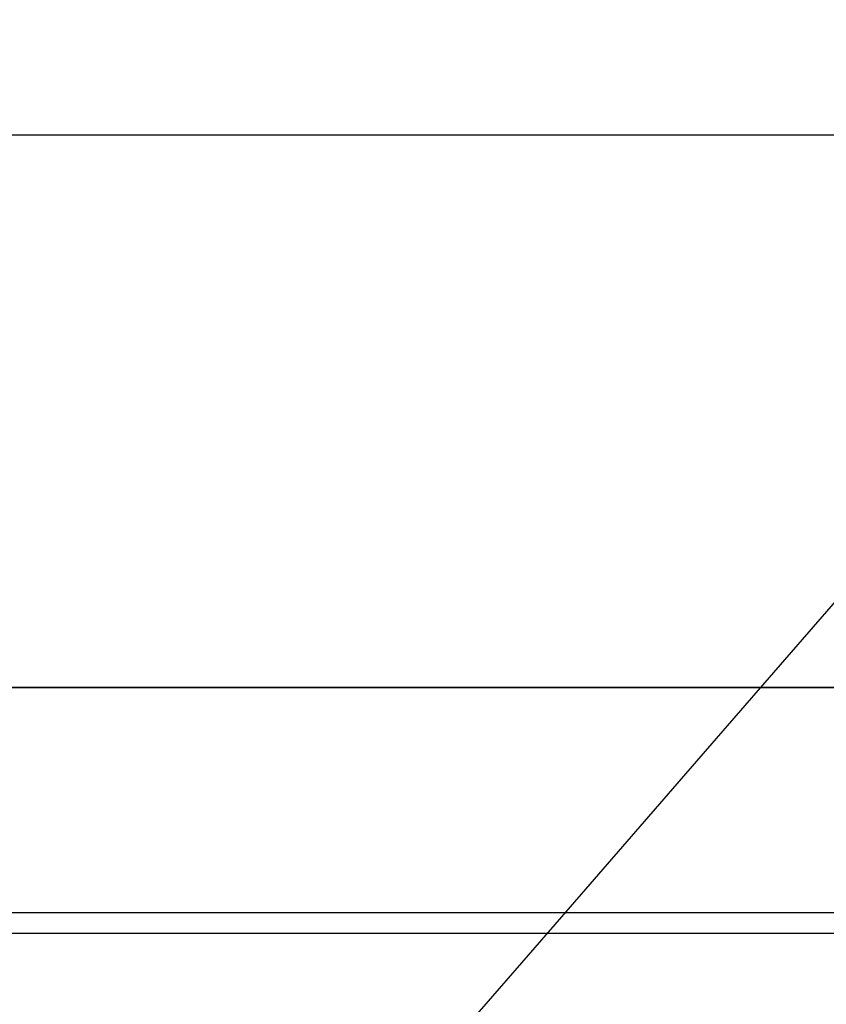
# Model space of a CAD drawing. Header units: millimetres. Extents: x -5.2 to 52, y -94.6 to -40.1.
# Tile 156 of 256: x 2.5 to 3.4, y -89.9 to -88.8. Entities that reach past the tile are written whole.
import ezdxf

# ---------------------------------------------------------------- set-up
doc = ezdxf.new("R2010")
doc.units = ezdxf.units.MM
doc.header["$MEASUREMENT"] = 0
doc.layers.add('METALLO', color=7, linetype='Continuous', true_color=0x000000)
doc.layers.add('PLASTICA', color=7, linetype='Continuous', true_color=0x000000)

msp = doc.modelspace()

# ---------------------------------------------------------------- linework, layer by layer
at = {"layer": 'METALLO'}
for points in [[(2.4476, -90.5106, -54.4834), (16.0621, -74.833, -54.4834), (29.6766, -59.1553, -54.4834), (43.2911, -43.4777, -54.4834)], [(43.8941, -90.9638, -55.2834), (30.2578, -75.3077, -55.2834), (16.6215, -59.6515, -55.2834), (2.9852, -43.9954, -55.2834)], [(43.8941, -90.9638, -53.6834), (30.2578, -75.3077, -53.6834), (16.6215, -59.6515, -53.6834), (2.9852, -43.9954, -53.6834)], [(3.0516, -91.0352, -55.2834), (16.6661, -75.3575, -55.2834), (30.2806, -59.6799, -55.2834), (43.8951, -44.0022, -55.2834)], [(3.0516, -91.0352, -53.6834), (16.6661, -75.3575, -53.6834), (30.2806, -59.6799, -53.6834), (43.8951, -44.0022, -53.6834)], [(43.2908, -91.4892, -54.4834), (29.6545, -75.8331, -54.4834), (16.0183, -60.177, -54.4834), (2.382, -44.5208, -54.4834)]]:
    msp.add_open_spline(points, degree=3, dxfattribs=at)
at = {"layer": 'PLASTICA'}
for points in [[(45.8368, -88.908, -33.5), (23.6368, -88.908, -33.5), (1.4368, -88.908, -33.5)], [(45.8368, -88.908, -18.5), (23.6368, -88.908, -18.5), (1.4368, -88.908, -18.5)], [(45.8368, -88.908, -48.5), (23.6368, -88.908, -48.5), (1.4368, -88.908, -48.5)], [(45.8368, -88.908, -33), (23.8368, -88.908, -33), (1.8368, -88.908, -33)], [(45.8368, -88.908, -18), (23.8368, -88.908, -18), (1.8368, -88.908, -18)], [(45.8368, -88.908, -48), (23.8368, -88.908, -48), (1.8368, -88.908, -48)], [(1.8368, -89.5214, -33), (23.8368, -89.5214, -33), (45.8368, -89.5214, -33)], [(45.8368, -89.5214, -22.5), (23.8368, -89.5214, -22.5), (1.8368, -89.5214, -22.5)], [(45.8368, -89.5214, -30), (23.8368, -89.5214, -30), (1.8368, -89.5214, -30)], [(1.8368, -89.5214, -18), (23.8368, -89.5214, -18), (45.8368, -89.5214, -18)], [(45.8368, -89.5214, -7.5), (23.8368, -89.5214, -7.5), (1.8368, -89.5214, -7.5)], [(45.8368, -89.5214, -15), (23.8368, -89.5214, -15), (1.8368, -89.5214, -15)], [(1.8368, -89.5214, -48), (23.8368, -89.5214, -48), (45.8368, -89.5214, -48)], [(45.8368, -89.5214, -37.5), (23.8368, -89.5214, -37.5), (1.8368, -89.5214, -37.5)], [(45.8368, -89.5214, -45), (23.8368, -89.5214, -45), (1.8368, -89.5214, -45)], [(45.8368, -89.7714, -22.5), (23.8368, -89.7714, -22.5), (1.8368, -89.7714, -22.5)], [(45.8368, -89.7714, -7.5), (23.8368, -89.7714, -7.5), (1.8368, -89.7714, -7.5)], [(45.8368, -89.7714, -37.5), (23.8368, -89.7714, -37.5), (1.8368, -89.7714, -37.5)], [(45.8368, -89.7945, -33.5), (23.6368, -89.7945, -33.5), (1.4368, -89.7945, -33.5)], [(45.8368, -89.7945, -35.5), (23.6368, -89.7945, -35.5), (1.4368, -89.7945, -35.5)], [(45.8368, -89.7945, -34.5), (23.6368, -89.7945, -34.5), (1.4368, -89.7945, -34.5)], [(45.8368, -89.7945, -18.5), (23.6368, -89.7945, -18.5), (1.4368, -89.7945, -18.5)], [(45.8368, -89.7945, -20.5), (23.6368, -89.7945, -20.5), (1.4368, -89.7945, -20.5)], [(45.8368, -89.7945, -19.5), (23.6368, -89.7945, -19.5), (1.4368, -89.7945, -19.5)], [(45.8368, -89.7945, -48.5), (23.6368, -89.7945, -48.5), (1.4368, -89.7945, -48.5)], [(45.8368, -89.7945, -50.5), (23.6368, -89.7945, -50.5), (1.4368, -89.7945, -50.5)], [(45.8368, -89.7945, -49.5), (23.6368, -89.7945, -49.5), (1.4368, -89.7945, -49.5)]]:
    msp.add_open_spline(points, degree=2, dxfattribs=at)

doc.saveas('drawing.dxf')
